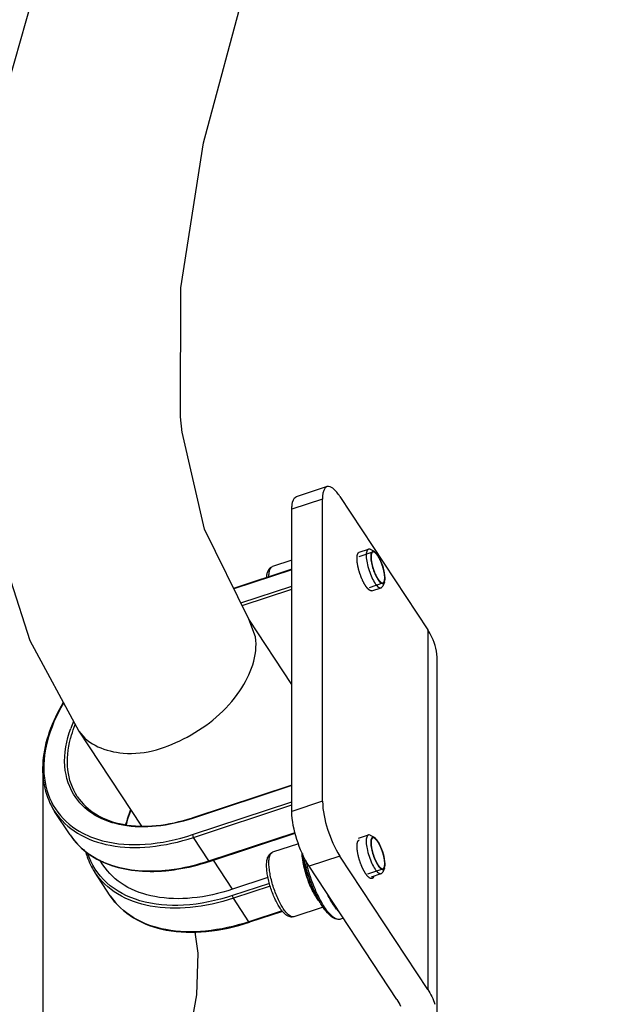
# Model space of a CAD drawing. Header units: millimetres. Extents: x 0 to 11890, y 0 to 8410.
# Tile 4 of 104: x 4379 to 4464, y 4861 to 5006. Entities that reach past the tile are written whole.
import ezdxf

# ---------------------------------------------------------------- set-up
doc = ezdxf.new("R2010")
doc.units = ezdxf.units.MM
doc.header["$LTSCALE"] = 653.95
doc.layers.get('0').update_dxf_attribs({"linetype": 'CONTINUOUS'})
for name, color, linetype in [('304105000085DXF_CONTINUOUS_LINE', 7, 'CONTINUOUS'), ('304109000016DXF_CONTINUOUS_LINE', 7, 'CONTINUOUS'), ('501023000027DXF_CONTINUOUS_LINE', 7, 'CONTINUOUS'), ('604006000006DXF_CONTINUOUS_LINE', 7, 'CONTINUOUS'), ('RB30-1-B-JSZL_DXF_DIMENSION', 7, 'CONTINUOUS'), ('RB30-1-BXIANDXF_CONTINUOUS_LINE', 7, 'CONTINUOUS')]:
    doc.layers.add(name, color=color, linetype=linetype)
doc.styles.get("Standard").update_dxf_attribs({"font": 'txt', "width": 0.7})
doc.dimstyles.new('DIMSTYLE_11', dxfattribs={"dimtxt": 70, "dimasz": 50, "dimexe": 1.5, "dimexo": 0, "dimgap": 1.75, "dimtad": 1, "dimdec": 1, "dimdsep": 46, "dimtxsty": 'Standard', "dimblk": '_FILLED', "dimblk1": '_FILLED', "dimblk2": '_FILLED', "dimcen": 0.09, "dimclrt": 5, "dimazin": 2, "dimtp": 0.5, "dimtm": 0.5, "dimtfac": 1, "dimtdec": 1, "dimtofl": 0, "dimtmove": 0, "dimatfit": 3, "dimldrblk": '_FILLED', "dimfxl": 0, "dimtolj": 1, "dimarcsym": 0})

# ---------------------------------------------------------------- blocks, each defined once
blk = doc.blocks.new('_FILLED')
at = {"color": 0, "linetype": 'ByBlock'}
blk.add_solid([(0, 0), (-1, 0.17), (-1, -0.17)], dxfattribs=at)
blk = doc.blocks.new('*D27')
at = {"layer": 'RB30-1-B-JSZL_DXF_DIMENSION', "color": 2, "linetype": 'Continuous'}
for p, q in [((4382.23, 4895.93), (4382.23, 4489.25)), ((4655.39, 4599.16), (4655.39, 4489.25)), ((4518.81, 4504.25), (4123.67, 4504.25)), ((4382.23, 4504.25), (4518.81, 4504.25)), ((4655.39, 4504.25), (4518.81, 4504.25))]:
    blk.add_line(p, q, dxfattribs=at)
at = {"layer": 'RB30-1-B-JSZL_DXF_DIMENSION', "color": 2, "linetype": 'Continuous', "xscale": 50, "yscale": 50, "zscale": 50, "rotation": 180}
blk.add_blockref('_FILLED', (4382.23, 4504.25), dxfattribs=at)
at = {"layer": 'RB30-1-B-JSZL_DXF_DIMENSION', "color": 2, "linetype": 'Continuous', "xscale": 50, "yscale": 50, "zscale": 50}
blk.add_blockref('_FILLED', (4655.39, 4504.25), dxfattribs=at)

msp = doc.modelspace()

# ---------------------------------------------------------------- linework, layer by layer
at = {"layer": '304105000085DXF_CONTINUOUS_LINE', "color": 7, "linetype": 'Continuous'}
for p, q in [((4424.146, 4937.66), (4419.614, 4936.165)), ((4426.025, 4936.204), (4438.988, 4916.546)), ((4423.489, 4891.259), (4423.489, 4935.807)), ((4418.958, 4889.765), (4418.958, 4934.312)), ((4440.394, 4799.164), (4440.394, 4912.063)), ((4438.988, 4863.513), (4426.025, 4883.171)), ((4434.457, 4862.019), (4421.493, 4881.677))]:
    msp.add_line(p, q, dxfattribs=at)
at = {"layer": '304105000085DXF_CONTINUOUS_LINE', "color": 9, "linetype": 'Continuous'}
for p, q in [((4423.489, 4935.807), (4418.958, 4934.312)), ((4438.988, 4916.546), (4438.988, 4863.513)), ((4423.489, 4891.259), (4418.958, 4889.765)), ((4426.025, 4883.171), (4421.493, 4881.677))]:
    msp.add_line(p, q, dxfattribs=at)
at = {"layer": '304105000085DXF_CONTINUOUS_LINE', "color": 7, "linetype": 'Continuous'}
for points, knots in [([(4424.146, 4937.66), (4424.037, 4937.624), (4423.481, 4937.168), (4423.489, 4936.372), (4423.489, 4935.807)], [0, 0, 0, 0, 0.1683808, 1, 1, 1, 1]), ([(4426.025, 4936.204), (4425.736, 4936.642), (4425.292, 4937.298), (4424.428, 4937.753), (4424.146, 4937.66)], [0, 0, 0, 0, 0.6389228, 1, 1, 1, 1]), ([(4418.958, 4934.312), (4418.958, 4934.55), (4418.983, 4935.178), (4419.204, 4936.03), (4419.614, 4936.165)], [0, 0, 0, 0, 0.354676, 1, 1, 1, 1]), ([(4440.394, 4912.063), (4440.394, 4913.231), (4440.001, 4914.833), (4439.215, 4916.203), (4438.988, 4916.546)], [0, 0, 0, 0, 0.7394022, 1, 1, 1, 1]), ([(4423.489, 4891.259), (4423.489, 4889.861), (4424.137, 4887.044), (4425.227, 4884.381), (4426.025, 4883.171)], [0, 0, 0, 0, 0.4908725, 1, 1, 1, 1]), ([(4421.493, 4881.677), (4420.695, 4882.887), (4419.606, 4885.55), (4418.958, 4888.367), (4418.958, 4889.765)], [0, 0, 0, 0, 0.5091275, 1, 1, 1, 1])]:
    msp.add_open_spline(points, degree=3, knots=knots, dxfattribs=at)
at = {"layer": '304105000085DXF_CONTINUOUS_LINE', "color": 2, "linetype": 'Continuous'}
for points, knots in [([(4430.768, 4922.284), (4430.753, 4922.284), (4430.722, 4922.284), (4430.684, 4922.284), (4430.653, 4922.284), (4430.63, 4922.284), (4430.611, 4922.284), (4430.598, 4922.284), (4430.59, 4922.284), (4430.585, 4922.283), (4430.578, 4922.287), (4430.569, 4922.291), (4430.554, 4922.3), (4430.532, 4922.311), (4430.505, 4922.324), (4430.479, 4922.338), (4430.452, 4922.351), (4430.426, 4922.365), (4430.403, 4922.376), (4430.388, 4922.384), (4430.379, 4922.389), (4430.373, 4922.391), (4430.365, 4922.399), (4430.356, 4922.407), (4430.339, 4922.423), (4430.314, 4922.445), (4430.285, 4922.472), (4430.256, 4922.498), (4430.227, 4922.525), (4430.198, 4922.551), (4430.174, 4922.574), (4430.157, 4922.589), (4430.147, 4922.598), (4430.14, 4922.604), (4430.132, 4922.615), (4430.122, 4922.627), (4430.103, 4922.651), (4430.077, 4922.683), (4430.046, 4922.723), (4430.005, 4922.775), (4429.963, 4922.828), (4429.927, 4922.874), (4429.909, 4922.897), (4429.898, 4922.91), (4429.891, 4922.919), (4429.883, 4922.932), (4429.873, 4922.949), (4429.855, 4922.978), (4429.819, 4923.035), (4429.767, 4923.117), (4429.716, 4923.2), (4429.68, 4923.257), (4429.659, 4923.29), (4429.643, 4923.314), (4429.629, 4923.344), (4429.608, 4923.382), (4429.573, 4923.45), (4429.523, 4923.547), (4429.473, 4923.644), (4429.438, 4923.711), (4429.418, 4923.75), (4429.403, 4923.778), (4429.389, 4923.811), (4429.371, 4923.854), (4429.338, 4923.929), (4429.291, 4924.037), (4429.245, 4924.144), (4429.212, 4924.219), (4429.194, 4924.263), (4429.179, 4924.294), (4429.167, 4924.33), (4429.15, 4924.376), (4429.12, 4924.457), (4429.078, 4924.573), (4429.036, 4924.69), (4429.006, 4924.771), (4428.99, 4924.817), (4428.976, 4924.852), (4428.967, 4924.887), (4428.953, 4924.934), (4428.929, 4925.015), (4428.894, 4925.132), (4428.859, 4925.248), (4428.835, 4925.33), (4428.821, 4925.376), (4428.81, 4925.411), (4428.803, 4925.445), (4428.792, 4925.491), (4428.774, 4925.571), (4428.747, 4925.685), (4428.72, 4925.799), (4428.702, 4925.879), (4428.691, 4925.925), (4428.682, 4925.96), (4428.678, 4925.991), (4428.671, 4926.035), (4428.659, 4926.11), (4428.641, 4926.218), (4428.624, 4926.325), (4428.611, 4926.401), (4428.605, 4926.443), (4428.599, 4926.477), (4428.597, 4926.505), (4428.594, 4926.545), (4428.589, 4926.614), (4428.582, 4926.693), (4428.576, 4926.772), (4428.571, 4926.831), (4428.568, 4926.88), (4428.565, 4926.915), (4428.563, 4926.934), (4428.562, 4926.95), (4428.563, 4926.961), (4428.563, 4926.978), (4428.564, 4927.007), (4428.566, 4927.064), (4428.568, 4927.13), (4428.57, 4927.196), (4428.571, 4927.246), (4428.572, 4927.287), (4428.573, 4927.316), (4428.574, 4927.332), (4428.574, 4927.345), (4428.576, 4927.354), (4428.578, 4927.367), (4428.583, 4927.39), (4428.589, 4927.422), (4428.597, 4927.461), (4428.604, 4927.5), (4428.611, 4927.539), (4428.619, 4927.578), (4428.625, 4927.61), (4428.629, 4927.633), (4428.632, 4927.646), (4428.633, 4927.656), (4428.637, 4927.662), (4428.642, 4927.671), (4428.649, 4927.687), (4428.66, 4927.709), (4428.673, 4927.736), (4428.687, 4927.763), (4428.7, 4927.79), (4428.713, 4927.817), (4428.724, 4927.839), (4428.731, 4927.855), (4428.736, 4927.863), (4428.739, 4927.871), (4428.744, 4927.874), (4428.75, 4927.879), (4428.761, 4927.887), (4428.777, 4927.898), (4428.795, 4927.912), (4428.82, 4927.931), (4428.852, 4927.954), (4428.876, 4927.973), (4428.889, 4927.982)], [0, 0, 0, 0, 0.015625, 0.03125, 0.0390625, 0.046875, 0.0546875, 0.0585938, 0.0605469, 0.0625, 0.0644531, 0.0664062, 0.0703125, 0.078125, 0.0859375, 0.09375, 0.1015625, 0.109375, 0.1171875, 0.1210938, 0.1230469, 0.125, 0.1269531, 0.1289062, 0.1328125, 0.140625, 0.1484375, 0.15625, 0.1640625, 0.171875, 0.1796875, 0.1835938, 0.1855469, 0.1875, 0.1894531, 0.1914062, 0.1953125, 0.203125, 0.2109375, 0.21875, 0.234375, 0.2421875, 0.2460938, 0.2480469, 0.25, 0.2519531, 0.2539062, 0.2578125, 0.265625, 0.28125, 0.296875, 0.3046875, 0.3085938, 0.3125, 0.3164062, 0.3203125, 0.328125, 0.34375, 0.359375, 0.3671875, 0.3710938, 0.375, 0.3789062, 0.3828125, 0.390625, 0.40625, 0.421875, 0.4296875, 0.4335938, 0.4375, 0.4414062, 0.4453125, 0.453125, 0.46875, 0.484375, 0.4921875, 0.4960938, 0.5, 0.5039062, 0.5078125, 0.515625, 0.53125, 0.546875, 0.5546875, 0.5585938, 0.5625, 0.5664062, 0.5703125, 0.578125, 0.59375, 0.609375, 0.6171875, 0.6210938, 0.625, 0.6289062, 0.6328125, 0.640625, 0.65625, 0.671875, 0.6796875, 0.6835938, 0.6875, 0.6914062, 0.6953125, 0.703125, 0.71875, 0.7265625, 0.734375, 0.7421875, 0.7460938, 0.7480469, 0.75, 0.7519531, 0.7539062, 0.7578125, 0.765625, 0.78125, 0.7890625, 0.796875, 0.8046875, 0.8085938, 0.8105469, 0.8125, 0.8144531, 0.8164062, 0.8203125, 0.828125, 0.8359375, 0.84375, 0.8515625, 0.859375, 0.8671875, 0.8710938, 0.8730469, 0.875, 0.8769531, 0.8789062, 0.8828125, 0.890625, 0.8984375, 0.90625, 0.9140625, 0.921875, 0.9296875, 0.9335938, 0.9355469, 0.9375, 0.9394531, 0.9414062, 0.9453125, 0.953125, 0.9609375, 0.96875, 0.984375, 1, 1, 1, 1]), ([(4430.332, 4879.996), (4430.298, 4880.03), (4430.248, 4880.08), (4430.18, 4880.146), (4430.138, 4880.188), (4430.104, 4880.222), (4430.084, 4880.241), (4430.066, 4880.266), (4430.048, 4880.29), (4430.025, 4880.32), (4429.999, 4880.357), (4429.963, 4880.405), (4429.918, 4880.465), (4429.874, 4880.526), (4429.842, 4880.568), (4429.827, 4880.589), (4429.818, 4880.601), (4429.809, 4880.617), (4429.798, 4880.636), (4429.78, 4880.666), (4429.749, 4880.72), (4429.704, 4880.796), (4429.651, 4880.887), (4429.606, 4880.962), (4429.575, 4881.017), (4429.557, 4881.045), (4429.54, 4881.082), (4429.519, 4881.125), (4429.484, 4881.196), (4429.442, 4881.284), (4429.391, 4881.39), (4429.348, 4881.479), (4429.318, 4881.54), (4429.301, 4881.576), (4429.286, 4881.615), (4429.267, 4881.663), (4429.236, 4881.741), (4429.197, 4881.837), (4429.151, 4881.953), (4429.112, 4882.05), (4429.08, 4882.127), (4429.06, 4882.187), (4429.041, 4882.248), (4429.001, 4882.369), (4428.954, 4882.51), (4428.909, 4882.651), (4428.881, 4882.732), (4428.861, 4882.811), (4428.835, 4882.91), (4428.804, 4883.029), (4428.773, 4883.148), (4428.748, 4883.246), (4428.728, 4883.316), (4428.722, 4883.355), (4428.711, 4883.412), (4428.695, 4883.499), (4428.673, 4883.614), (4428.655, 4883.71), (4428.64, 4883.787), (4428.63, 4883.845), (4428.62, 4883.893), (4428.617, 4883.927), (4428.612, 4883.98), (4428.603, 4884.059), (4428.592, 4884.164), (4428.583, 4884.251), (4428.576, 4884.321), (4428.572, 4884.364), (4428.567, 4884.4), (4428.567, 4884.423), (4428.567, 4884.445), (4428.567, 4884.49), (4428.567, 4884.557), (4428.568, 4884.647), (4428.568, 4884.722), (4428.568, 4884.774), (4428.568, 4884.804), (4428.568, 4884.826), (4428.567, 4884.846), (4428.57, 4884.858), (4428.572, 4884.875), (4428.579, 4884.914), (4428.588, 4884.973), (4428.598, 4885.032), (4428.605, 4885.079), (4428.611, 4885.114), (4428.616, 4885.144), (4428.619, 4885.167), (4428.622, 4885.182), (4428.623, 4885.194), (4428.627, 4885.203), (4428.634, 4885.217), (4428.646, 4885.245), (4428.665, 4885.286), (4428.683, 4885.326), (4428.698, 4885.359), (4428.709, 4885.383), (4428.718, 4885.404), (4428.726, 4885.419), (4428.732, 4885.437), (4428.746, 4885.445), (4428.767, 4885.462), (4428.794, 4885.482), (4428.836, 4885.515), (4428.868, 4885.539), (4428.889, 4885.556)], [0, 0, 0, 0, 0.03125, 0.046875, 0.0625, 0.0703125, 0.078125, 0.0820312, 0.0859375, 0.09375, 0.1015625, 0.109375, 0.125, 0.140625, 0.1484375, 0.1523438, 0.1542969, 0.15625, 0.1601562, 0.1640625, 0.171875, 0.1875, 0.203125, 0.21875, 0.2265625, 0.2304688, 0.234375, 0.2421875, 0.25, 0.265625, 0.28125, 0.296875, 0.3046875, 0.3085938, 0.3125, 0.3203125, 0.328125, 0.34375, 0.359375, 0.375, 0.3828125, 0.390625, 0.3984375, 0.40625, 0.4375, 0.453125, 0.4609375, 0.46875, 0.484375, 0.5, 0.515625, 0.53125, 0.5390625, 0.5429688, 0.546875, 0.5625, 0.578125, 0.59375, 0.6015625, 0.609375, 0.6171875, 0.6210938, 0.625, 0.640625, 0.65625, 0.671875, 0.6796875, 0.6875, 0.6914062, 0.6953125, 0.6992188, 0.703125, 0.71875, 0.734375, 0.75, 0.7578125, 0.7617188, 0.765625, 0.7695312, 0.7714844, 0.7734375, 0.78125, 0.796875, 0.8125, 0.8203125, 0.828125, 0.8359375, 0.8398438, 0.84375, 0.8457031, 0.8476562, 0.8515625, 0.859375, 0.875, 0.890625, 0.8984375, 0.90625, 0.9140625, 0.9179688, 0.921875, 0.9296875, 0.9375, 0.953125, 0.96875, 1, 1, 1, 1]), ([(4430.768, 4879.858), (4430.752, 4879.854), (4430.733, 4879.851), (4430.71, 4879.845), (4430.694, 4879.845), (4430.673, 4879.846), (4430.653, 4879.846), (4430.636, 4879.847), (4430.617, 4879.852), (4430.599, 4879.855), (4430.58, 4879.86), (4430.567, 4879.862), (4430.553, 4879.868), (4430.534, 4879.875), (4430.516, 4879.883), (4430.498, 4879.89), (4430.479, 4879.9), (4430.454, 4879.914), (4430.431, 4879.927), (4430.411, 4879.939), (4430.39, 4879.955), (4430.363, 4879.974), (4430.342, 4879.989), (4430.332, 4879.996)], [0, 0, 0, 0, 0.125, 0.15625, 0.1875, 0.25, 0.3125, 0.34375, 0.375, 0.4375, 0.46875, 0.5, 0.53125, 0.5625, 0.625, 0.65625, 0.6875, 0.75, 0.8125, 0.84375, 0.875, 0.9375, 1, 1, 1, 1]), ([(4431.036, 4880.229), (4431.028, 4880.205), (4431.019, 4880.176), (4431.008, 4880.14), (4430.999, 4880.119), (4430.988, 4880.094), (4430.977, 4880.068), (4430.968, 4880.048), (4430.957, 4880.031), (4430.946, 4880.013), (4430.935, 4879.995), (4430.927, 4879.981), (4430.918, 4879.972), (4430.906, 4879.958), (4430.895, 4879.944), (4430.883, 4879.93), (4430.87, 4879.919), (4430.854, 4879.907), (4430.838, 4879.893), (4430.825, 4879.884), (4430.801, 4879.874), (4430.783, 4879.865), (4430.768, 4879.858)], [0, 0, 0, 0, 0.125, 0.15625, 0.1875, 0.25, 0.3125, 0.34375, 0.375, 0.4375, 0.46875, 0.5, 0.53125, 0.5625, 0.625, 0.65625, 0.6875, 0.75, 0.8125, 0.84375, 0.875, 1, 1, 1, 1])]:
    msp.add_open_spline(points, degree=3, knots=knots, dxfattribs=at)
at = {"layer": '304105000085DXF_CONTINUOUS_LINE', "color": 7, "linetype": 'Continuous'}
for points in [[(4438.988, 4863.513), (4439.434, 4862.837), (4439.797, 4862.096), (4440.039, 4861.323)], [(4434.457, 4862.019), (4434.657, 4861.715), (4434.832, 4861.393), (4434.974, 4861.058)]]:
    msp.add_open_spline(points, degree=3, dxfattribs=at)
at = {"layer": '304109000016DXF_CONTINUOUS_LINE', "color": 7, "linetype": 'Continuous'}
for p, q in [((4418.958, 4925.473), (4410.367, 4922.64)), ((4418.958, 4893.653), (4404.337, 4888.832)), ((4386.26, 4886.306), (4383.978, 4889.767)), ((4406.807, 4882.397), (4419.449, 4886.566)), ((4391.103, 4881.868), (4390.628, 4882.588)), ((4392.177, 4877.334), (4389.894, 4880.795)), ((4415.435, 4880.002), (4410.221, 4878.282)), ((4417.572, 4875.024), (4412.723, 4873.425)), ((4426.549, 4874.011), (4426.105, 4873.864))]:
    msp.add_line(p, q, dxfattribs=at)
at = {"layer": '304109000016DXF_CONTINUOUS_LINE', "color": 9, "linetype": 'Continuous'}
for p, q in [((4418.958, 4925.391), (4410.402, 4922.57)), ((4411.422, 4920.502), (4418.958, 4922.987)), ((4411.612, 4920.118), (4418.958, 4922.541)), ((4418.958, 4893.571), (4404.304, 4888.739)), ((4404.304, 4886.335), (4418.958, 4891.167)), ((4404.431, 4885.931), (4418.958, 4890.721)), ((4406.713, 4882.47), (4419.424, 4886.661)), ((4406.713, 4882.47), (4404.431, 4885.931)), ((4410.221, 4878.282), (4407.382, 4882.587)), ((4415.636, 4879.149), (4410.221, 4877.363)), ((4415.757, 4878.742), (4410.347, 4876.959)), ((4412.63, 4873.498), (4410.347, 4876.959)), ((4417.508, 4875.107), (4412.63, 4873.498))]:
    msp.add_line(p, q, dxfattribs=at)
for centre, radius, start, end in [((4403.441, 4895.827), 18.175, 156.63475, 160.14703), ((4394.712, 4891.884), 10.127, 213.41803, 221.30204), ((4394.931, 4892.079), 10.419, 221.31571, 227.63579), ((4395.22, 4892.397), 10.849, 227.63974, 232.59062), ((4395.673, 4893.003), 11.606, 232.63095, 240.04721), ((4396.026, 4893.595), 12.295, 240.0008, 241.81837), ((4442.978, 4887.476), 22.524, 192.75819, 193.97201), ((4397.917, 4906.354), 25.373, 275.34364, 275.74643), ((4443.939, 4887.714), 23.513, 193.97095, 195.04977)]:
    msp.add_arc(centre, radius, start, end, dxfattribs=at)
at = {"layer": '304109000016DXF_CONTINUOUS_LINE', "color": 7, "linetype": 'Continuous'}
for centre, radius, start, end in [((4395.636, 4915.219), 27.784, 288.13142, 288.24892), ((4396.482, 4913.711), 32.972, 288.12269, 288.24892), ((4398.04, 4906.111), 25.198, 275.08032, 275.46634)]:
    msp.add_arc(centre, radius, start, end, dxfattribs=at)
for points, knots in [([(4385.235, 4905.796), (4384.406, 4904.416), (4383.056, 4901.633), (4382.06, 4897.311), (4382.277, 4893.23), (4383.294, 4890.804), (4383.978, 4889.767)], [0, 0, 0, 0, 0.2857405, 0.5445923, 0.7794983, 1, 1, 1, 1]), ([(4387.317, 4891.969), (4388.017, 4890.908), (4390.065, 4889.008), (4394.233, 4887.585), (4399.153, 4887.486), (4402.55, 4888.247), (4404.283, 4888.814)], [0, 0, 0, 0, 0.2072076, 0.437915, 0.7029247, 1, 1, 1, 1]), ([(4395.218, 4889.959), (4395.144, 4889.78), (4394.87, 4889.075), (4394.641, 4888.351), (4394.501, 4887.806)], [0, 0, 0, 0, 0.2561048, 1, 1, 1, 1]), ([(4386.26, 4886.306), (4386.901, 4885.334), (4388.585, 4883.551), (4391.94, 4881.767), (4395.944, 4880.876), (4398.795, 4880.881), (4400.271, 4881.012)], [0, 0, 0, 0, 0.2228996, 0.458761, 0.7166264, 1, 1, 1, 1]), ([(4388.522, 4883.862), (4388.596, 4883.588), (4388.929, 4882.515), (4389.433, 4881.495), (4389.894, 4880.795)], [0, 0, 0, 0, 0.2534854, 1, 1, 1, 1]), ([(4400.44, 4881.027), (4400.957, 4881.077), (4403.09, 4881.347), (4405.189, 4881.868), (4406.738, 4882.375)], [0, 0, 0, 0, 0.2416958, 1, 1, 1, 1]), ([(4421.029, 4881.556), (4420.92, 4881.969), (4420.789, 4882.518), (4420.682, 4883.072), (4420.657, 4883.207)], [0, 0, 0, 0, 0.7568583, 1, 1, 1, 1]), ([(4410.221, 4878.282), (4408.281, 4877.643), (4404.471, 4876.784), (4398.937, 4876.891), (4394.224, 4878.501), (4391.901, 4880.659), (4391.103, 4881.868)], [0, 0, 0, 0, 0.2950938, 0.5592409, 0.7906587, 1, 1, 1, 1]), ([(4423.064, 4876.453), (4422.853, 4876.824), (4422.014, 4878.456), (4421.392, 4880.196), (4421.029, 4881.556)], [0, 0, 0, 0, 0.2326971, 1, 1, 1, 1]), ([(4392.177, 4877.334), (4393.042, 4876.022), (4395.551, 4873.687), (4400.63, 4871.942), (4406.569, 4871.823), (4410.65, 4872.742), (4412.723, 4873.425)], [0, 0, 0, 0, 0.2111585, 0.443173, 0.7065722, 1, 1, 1, 1]), ([(4426.105, 4873.864), (4425.866, 4873.786), (4425.268, 4873.856), (4424.51, 4874.431), (4423.756, 4875.314), (4423.298, 4876.042), (4423.064, 4876.453)], [0, 0, 0, 0, 0.1782147, 0.391262, 0.6644832, 1, 1, 1, 1])]:
    msp.add_open_spline(points, degree=3, knots=knots, dxfattribs=at)
at = {"layer": '304109000016DXF_CONTINUOUS_LINE', "color": 9, "linetype": 'Continuous'}
for points, knots in [([(4385.287, 4905.701), (4384.239, 4903.933), (4382.646, 4900.372), (4382.069, 4894.825), (4383.741, 4889.911), (4386.226, 4887.655), (4387.612, 4886.843)], [0, 0, 0, 0, 0.2912069, 0.544863, 0.7724721, 1, 1, 1, 1]), ([(4387.08, 4891.79), (4386.139, 4893.13), (4385.004, 4896.673), (4385.709, 4900.234), (4386.346, 4902)], [0, 0, 0, 0, 0.4659901, 1, 1, 1, 1]), ([(4386.317, 4900.508), (4386.363, 4900.678), (4386.561, 4901.372), (4386.806, 4902.053), (4387.013, 4902.557)], [0, 0, 0, 0, 0.2445948, 1, 1, 1, 1]), ([(4387.317, 4891.969), (4386.555, 4893.125), (4385.572, 4896.022), (4385.918, 4899.013), (4386.317, 4900.508)], [0, 0, 0, 0, 0.4722442, 1, 1, 1, 1]), ([(4404.304, 4888.739), (4402.569, 4888.167), (4399.16, 4887.393), (4394.2, 4887.46), (4389.957, 4888.846), (4387.827, 4890.726), (4387.08, 4891.79)], [0, 0, 0, 0, 0.2944418, 0.5586175, 0.7905494, 1, 1, 1, 1]), ([(4383.978, 4889.767), (4384.831, 4888.473), (4387.316, 4886.165), (4392.359, 4884.442), (4398.28, 4884.327), (4402.356, 4885.247), (4404.431, 4885.931)], [0, 0, 0, 0, 0.2093413, 0.4407592, 0.704907, 1, 1, 1, 1]), ([(4395.167, 4890.013), (4395.092, 4889.829), (4394.815, 4889.107), (4394.585, 4888.366), (4394.447, 4887.807)], [0, 0, 0, 0, 0.2560067, 1, 1, 1, 1]), ([(4404.304, 4888.739), (4404.304, 4888.761), (4404.305, 4888.794), (4404.325, 4888.828), (4404.337, 4888.832)], [0, 0, 0, 0, 0.6273735, 1, 1, 1, 1]), ([(4387.612, 4886.843), (4388.68, 4886.217), (4391.828, 4884.982), (4397.629, 4884.637), (4402.046, 4885.591), (4404.304, 4886.335)], [0, 0, 0, 0, 0.216913, 0.583683, 1, 1, 1, 1]), ([(4410.221, 4877.363), (4407.883, 4876.592), (4403.312, 4875.624), (4396.744, 4876.116), (4391.425, 4878.783), (4389.371, 4881.97), (4388.838, 4883.618)], [0, 0, 0, 0, 0.299951, 0.5625496, 0.7889167, 1, 1, 1, 1]), ([(4390.219, 4882.757), (4390.91, 4882.387), (4394.086, 4881.053), (4397.648, 4880.846), (4400.28, 4881.092)], [0, 0, 0, 0, 0.2288172, 1, 1, 1, 1]), ([(4400.457, 4881.109), (4400.971, 4881.161), (4403.09, 4881.439), (4405.174, 4881.963), (4406.713, 4882.47)], [0, 0, 0, 0, 0.2416413, 1, 1, 1, 1]), ([(4406.713, 4882.47), (4406.721, 4882.458), (4406.743, 4882.428), (4406.782, 4882.389), (4406.807, 4882.397)], [0, 0, 0, 0, 0.3613043, 1, 1, 1, 1]), ([(4410.347, 4876.959), (4408.273, 4876.275), (4404.197, 4875.355), (4398.275, 4875.47), (4393.233, 4877.193), (4390.748, 4879.501), (4389.894, 4880.795)], [0, 0, 0, 0, 0.295093, 0.5592408, 0.7906587, 1, 1, 1, 1]), ([(4425.922, 4873.831), (4425.501, 4873.81), (4424.472, 4874.583), (4423.329, 4876.263), (4422.131, 4878.723), (4421.501, 4880.606), (4421.232, 4881.609)], [0, 0, 0, 0, 0.1348454, 0.3642448, 0.6676587, 1, 1, 1, 1]), ([(4412.63, 4873.498), (4410.555, 4872.814), (4406.479, 4871.895), (4400.557, 4872.009), (4395.515, 4873.733), (4393.03, 4876.041), (4392.177, 4877.334)], [0, 0, 0, 0, 0.295093, 0.5592408, 0.7906587, 1, 1, 1, 1]), ([(4425.878, 4875.004), (4425.729, 4875.161), (4425.061, 4875.955), (4424.54, 4876.861), (4424.172, 4877.592)], [0, 0, 0, 0, 0.2093732, 1, 1, 1, 1]), ([(4412.723, 4873.425), (4412.699, 4873.417), (4412.66, 4873.456), (4412.638, 4873.486), (4412.63, 4873.498)], [0, 0, 0, 0, 0.6386957, 1, 1, 1, 1])]:
    msp.add_open_spline(points, degree=3, knots=knots, dxfattribs=at)
for points in [[(4404.304, 4886.335), (4404.304, 4886.194), (4404.353, 4886.049), (4404.431, 4885.931)], [(4410.347, 4876.959), (4410.27, 4877.077), (4410.221, 4877.222), (4410.221, 4877.363)], [(4426.105, 4873.864), (4426.046, 4873.845), (4425.984, 4873.834), (4425.922, 4873.831)]]:
    msp.add_open_spline(points, degree=3, dxfattribs=at)
at = {"layer": '501023000027DXF_CONTINUOUS_LINE', "color": 7, "linetype": 'Continuous'}
for p, q in [((4428.889, 4927.982), (4430.248, 4928.43)), ((4431.12, 4928.059), (4430.562, 4928.375)), ((4418.958, 4926.813), (4416.118, 4925.877)), ((4432.607, 4923.549), (4432.347, 4922.963)), ((4430.768, 4922.284), (4432.127, 4922.732)), ((4428.805, 4885.811), (4430.248, 4886.287)), ((4431.12, 4885.915), (4430.562, 4886.231)), ((4419.931, 4884.991), (4416.118, 4883.734)), ((4432.607, 4881.406), (4432.347, 4880.82)), ((4430.684, 4880.113), (4432.127, 4880.589)), ((4423.568, 4875.661), (4419.25, 4874.237))]:
    msp.add_line(p, q, dxfattribs=at)
at = {"layer": '501023000027DXF_CONTINUOUS_LINE', "color": 2, "linetype": 'Continuous'}
for p, q in [((4428.898, 4927.353), (4430.889, 4928.01)), ((4430.401, 4922.795), (4432.393, 4923.451)), ((4430.139, 4880.565), (4432.393, 4881.308))]:
    msp.add_line(p, q, dxfattribs=at)
at = {"layer": '501023000027DXF_CONTINUOUS_LINE', "color": 7, "linetype": 'Continuous'}
for points, knots in [([(4430.248, 4928.43), (4430.118, 4928.387), (4429.979, 4928.132), (4429.924, 4927.771), (4429.911, 4927.196), (4430.031, 4926.357), (4430.316, 4925.294), (4430.719, 4924.27), (4431.122, 4923.523), (4431.474, 4923.069), (4431.734, 4922.812), (4431.997, 4922.689), (4432.127, 4922.732)], [0, 0, 0, 0, 0.0630293, 0.1116037, 0.1723273, 0.3241127, 0.5, 0.6758873, 0.8276727, 0.8883963, 0.9369707, 1, 1, 1, 1]), ([(4430.562, 4928.375), (4430.535, 4928.391), (4430.439, 4928.438), (4430.321, 4928.454), (4430.248, 4928.43)], [0, 0, 0, 0, 0.2935533, 1, 1, 1, 1]), ([(4430.858, 4928.105), (4430.749, 4928.069), (4430.634, 4927.857), (4430.588, 4927.555), (4430.577, 4927.076), (4430.677, 4926.377), (4430.914, 4925.491), (4431.251, 4924.638), (4431.586, 4924.016), (4431.88, 4923.637), (4432.096, 4923.423), (4432.315, 4923.321), (4432.424, 4923.356)], [0, 0, 0, 0, 0.0630293, 0.1116037, 0.1723273, 0.3241128, 0.5, 0.6758873, 0.8276727, 0.8883963, 0.9369707, 1, 1, 1, 1]), ([(4431.12, 4928.059), (4431.097, 4928.072), (4431.017, 4928.112), (4430.918, 4928.125), (4430.858, 4928.105)], [0, 0, 0, 0, 0.2935476, 1, 1, 1, 1]), ([(4432.607, 4923.549), (4432.662, 4923.675), (4432.711, 4924.009), (4432.67, 4924.828), (4432.386, 4925.976), (4431.931, 4927.069), (4431.477, 4927.751), (4431.239, 4927.991), (4431.12, 4928.059)], [0, 0, 0, 0, 0.0837797, 0.2009307, 0.5, 0.7990693, 0.9162204, 1, 1, 1, 1]), ([(4415.233, 4924.255), (4415.244, 4924.43), (4415.282, 4924.764), (4415.423, 4925.238), (4415.685, 4925.647), (4415.965, 4925.827), (4416.118, 4925.877)], [0, 0, 0, 0, 0.2692789, 0.5135394, 0.7521191, 1, 1, 1, 1]), ([(4432.127, 4922.732), (4432.15, 4922.74), (4432.249, 4922.788), (4432.312, 4922.886), (4432.347, 4922.963)], [0, 0, 0, 0, 0.2215539, 1, 1, 1, 1]), ([(4432.424, 4923.356), (4432.443, 4923.363), (4432.525, 4923.403), (4432.578, 4923.485), (4432.607, 4923.549)], [0, 0, 0, 0, 0.2215614, 1, 1, 1, 1]), ([(4430.248, 4886.287), (4430.118, 4886.244), (4429.979, 4885.989), (4429.924, 4885.627), (4429.911, 4885.053), (4430.031, 4884.213), (4430.316, 4883.15), (4430.719, 4882.127), (4431.122, 4881.38), (4431.474, 4880.926), (4431.734, 4880.668), (4431.997, 4880.546), (4432.127, 4880.589)], [0, 0, 0, 0, 0.0630293, 0.1116037, 0.1723273, 0.3241127, 0.5, 0.6758873, 0.8276727, 0.8883963, 0.9369707, 1, 1, 1, 1]), ([(4430.562, 4886.231), (4430.535, 4886.247), (4430.439, 4886.295), (4430.321, 4886.311), (4430.248, 4886.287)], [0, 0, 0, 0, 0.2935533, 1, 1, 1, 1]), ([(4430.858, 4885.961), (4430.749, 4885.926), (4430.634, 4885.713), (4430.588, 4885.412), (4430.577, 4884.933), (4430.677, 4884.233), (4430.914, 4883.347), (4431.251, 4882.495), (4431.586, 4881.872), (4431.88, 4881.494), (4432.096, 4881.279), (4432.315, 4881.177), (4432.424, 4881.213)], [0, 0, 0, 0, 0.0630293, 0.1116037, 0.1723273, 0.3241128, 0.5, 0.6758873, 0.8276727, 0.8883963, 0.9369707, 1, 1, 1, 1]), ([(4431.12, 4885.915), (4431.097, 4885.928), (4431.017, 4885.968), (4430.918, 4885.981), (4430.858, 4885.961)], [0, 0, 0, 0, 0.2935476, 1, 1, 1, 1]), ([(4432.607, 4881.406), (4432.662, 4881.531), (4432.711, 4881.865), (4432.67, 4882.684), (4432.386, 4883.833), (4431.931, 4884.925), (4431.477, 4885.608), (4431.239, 4885.847), (4431.12, 4885.915)], [0, 0, 0, 0, 0.0837797, 0.2009307, 0.5, 0.7990693, 0.9162204, 1, 1, 1, 1]), ([(4419.25, 4874.237), (4419.072, 4874.178), (4418.681, 4874.169), (4418.167, 4874.421), (4417.723, 4874.819), (4417.308, 4875.338), (4416.907, 4875.972), (4416.382, 4876.981), (4415.832, 4878.375), (4415.445, 4879.822), (4415.267, 4880.946), (4415.212, 4881.693), (4415.238, 4882.357), (4415.358, 4882.942), (4415.621, 4883.45), (4415.94, 4883.675), (4416.118, 4883.734)], [0, 0, 0, 0, 0.0488549, 0.0960383, 0.1462207, 0.2034785, 0.26886, 0.3414803, 0.5000063, 0.6585309, 0.7311497, 0.7965301, 0.8537865, 0.9039659, 0.9511426, 1, 1, 1, 1]), ([(4423.137, 4876.341), (4422.966, 4876.522), (4422.629, 4876.959), (4421.982, 4878.033), (4421.284, 4879.634), (4420.696, 4881.628), (4420.485, 4882.994), (4420.467, 4883.631)], [0, 0, 0, 0, 0.0949401, 0.2093126, 0.477181, 0.7573861, 1, 1, 1, 1]), ([(4432.127, 4880.589), (4432.15, 4880.596), (4432.249, 4880.644), (4432.312, 4880.743), (4432.347, 4880.82)], [0, 0, 0, 0, 0.2215539, 1, 1, 1, 1]), ([(4432.424, 4881.213), (4432.443, 4881.219), (4432.525, 4881.259), (4432.578, 4881.341), (4432.607, 4881.406)], [0, 0, 0, 0, 0.2215614, 1, 1, 1, 1])]:
    msp.add_open_spline(points, degree=3, knots=knots, dxfattribs=at)
at = {"layer": '501023000027DXF_CONTINUOUS_LINE', "color": 2, "linetype": 'Continuous'}
for points in [[(4430.889, 4928.01), (4430.88, 4928.003), (4430.86, 4927.988), (4430.835, 4927.97), (4430.816, 4927.956), (4430.801, 4927.945), (4430.789, 4927.936), (4430.78, 4927.929), (4430.775, 4927.925), (4430.771, 4927.924), (4430.769, 4927.917), (4430.765, 4927.911), (4430.759, 4927.898), (4430.747, 4927.873), (4430.729, 4927.838), (4430.711, 4927.802), (4430.699, 4927.777), (4430.693, 4927.765), (4430.689, 4927.758), (4430.686, 4927.753), (4430.685, 4927.745), (4430.683, 4927.734), (4430.68, 4927.716), (4430.672, 4927.68), (4430.662, 4927.629), (4430.652, 4927.577), (4430.645, 4927.541), (4430.642, 4927.523), (4430.64, 4927.512), (4430.638, 4927.506), (4430.638, 4927.495), (4430.637, 4927.482), (4430.637, 4927.458), (4430.635, 4927.411), (4430.633, 4927.344), (4430.631, 4927.277), (4430.629, 4927.231), (4430.629, 4927.203), (4430.627, 4927.184), (4430.63, 4927.16), (4430.632, 4927.13), (4430.636, 4927.075), (4430.642, 4926.998), (4430.649, 4926.92), (4430.653, 4926.866), (4430.655, 4926.835), (4430.656, 4926.813), (4430.661, 4926.786), (4430.667, 4926.752), (4430.676, 4926.692), (4430.69, 4926.606), (4430.704, 4926.52), (4430.714, 4926.46), (4430.719, 4926.425), (4430.723, 4926.4), (4430.73, 4926.372), (4430.738, 4926.335), (4430.753, 4926.271), (4430.774, 4926.18), (4430.795, 4926.089), (4430.81, 4926.025), (4430.819, 4925.988), (4430.824, 4925.961), (4430.833, 4925.933), (4430.844, 4925.895), (4430.864, 4925.828), (4430.892, 4925.734), (4430.92, 4925.639), (4430.943, 4925.563), (4430.959, 4925.506), (4430.98, 4925.451), (4431.006, 4925.378), (4431.039, 4925.287), (4431.072, 4925.195), (4431.099, 4925.123), (4431.118, 4925.067), (4431.141, 4925.016), (4431.171, 4924.947), (4431.208, 4924.861), (4431.246, 4924.775), (4431.272, 4924.715), (4431.287, 4924.68), (4431.297, 4924.654), (4431.31, 4924.631), (4431.326, 4924.6), (4431.354, 4924.546), (4431.394, 4924.468), (4431.434, 4924.391), (4431.462, 4924.336), (4431.478, 4924.306), (4431.489, 4924.281), (4431.502, 4924.262), (4431.519, 4924.235), (4431.548, 4924.188), (4431.59, 4924.121), (4431.632, 4924.054), (4431.661, 4924.007), (4431.676, 4923.984), (4431.684, 4923.97), (4431.691, 4923.96), (4431.697, 4923.953), (4431.705, 4923.942), (4431.719, 4923.924), (4431.748, 4923.888), (4431.789, 4923.836), (4431.83, 4923.784), (4431.858, 4923.748), (4431.872, 4923.73), (4431.88, 4923.72), (4431.887, 4923.711), (4431.892, 4923.707), (4431.9, 4923.699), (4431.914, 4923.687), (4431.941, 4923.662), (4431.98, 4923.626), (4432.019, 4923.59), (4432.046, 4923.565), (4432.06, 4923.553), (4432.067, 4923.546), (4432.073, 4923.539), (4432.078, 4923.538), (4432.086, 4923.534), (4432.098, 4923.527), (4432.123, 4923.514), (4432.158, 4923.496), (4432.194, 4923.478), (4432.218, 4923.465), (4432.231, 4923.458), (4432.238, 4923.455), (4432.243, 4923.451), (4432.248, 4923.452), (4432.254, 4923.452), (4432.265, 4923.452), (4432.28, 4923.452), (4432.299, 4923.452), (4432.324, 4923.452), (4432.355, 4923.452), (4432.38, 4923.451), (4432.393, 4923.451)], [(4432.393, 4923.451), (4432.402, 4923.459), (4432.422, 4923.473), (4432.447, 4923.491), (4432.466, 4923.506), (4432.481, 4923.517), (4432.493, 4923.526), (4432.502, 4923.532), (4432.507, 4923.536), (4432.511, 4923.538), (4432.513, 4923.544), (4432.517, 4923.551), (4432.523, 4923.563), (4432.535, 4923.588), (4432.553, 4923.624), (4432.571, 4923.659), (4432.583, 4923.684), (4432.589, 4923.696), (4432.593, 4923.704), (4432.596, 4923.708), (4432.597, 4923.717), (4432.599, 4923.727), (4432.602, 4923.745), (4432.61, 4923.781), (4432.62, 4923.833), (4432.63, 4923.884), (4432.637, 4923.92), (4432.64, 4923.938), (4432.642, 4923.949), (4432.644, 4923.956), (4432.644, 4923.967), (4432.645, 4923.98), (4432.645, 4924.003), (4432.647, 4924.05), (4432.649, 4924.117), (4432.651, 4924.184), (4432.653, 4924.231), (4432.653, 4924.258), (4432.655, 4924.277), (4432.652, 4924.301), (4432.65, 4924.332), (4432.646, 4924.386), (4432.64, 4924.464), (4432.633, 4924.541), (4432.629, 4924.595), (4432.627, 4924.626), (4432.626, 4924.649), (4432.621, 4924.675), (4432.616, 4924.709), (4432.606, 4924.77), (4432.592, 4924.856), (4432.578, 4924.942), (4432.568, 4925.002), (4432.563, 4925.036), (4432.559, 4925.062), (4432.552, 4925.09), (4432.544, 4925.126), (4432.529, 4925.19), (4432.508, 4925.281), (4432.487, 4925.373), (4432.472, 4925.436), (4432.463, 4925.473), (4432.458, 4925.5), (4432.449, 4925.529), (4432.438, 4925.567), (4432.418, 4925.633), (4432.39, 4925.728), (4432.362, 4925.823), (4432.339, 4925.898), (4432.323, 4925.956), (4432.302, 4926.01), (4432.276, 4926.083), (4432.243, 4926.174), (4432.21, 4926.266), (4432.183, 4926.339), (4432.164, 4926.395), (4432.141, 4926.445), (4432.111, 4926.514), (4432.074, 4926.6), (4432.036, 4926.686), (4432.01, 4926.747), (4431.995, 4926.781), (4431.985, 4926.808), (4431.972, 4926.83), (4431.956, 4926.861), (4431.928, 4926.915), (4431.888, 4926.993), (4431.848, 4927.07), (4431.82, 4927.125), (4431.804, 4927.156), (4431.793, 4927.18), (4431.78, 4927.199), (4431.763, 4927.226), (4431.734, 4927.273), (4431.692, 4927.34), (4431.65, 4927.407), (4431.621, 4927.454), (4431.606, 4927.478), (4431.598, 4927.491), (4431.591, 4927.502), (4431.585, 4927.509), (4431.577, 4927.519), (4431.563, 4927.537), (4431.534, 4927.574), (4431.493, 4927.625), (4431.453, 4927.677), (4431.424, 4927.713), (4431.41, 4927.732), (4431.402, 4927.742), (4431.395, 4927.75), (4431.39, 4927.755), (4431.382, 4927.762), (4431.368, 4927.775), (4431.341, 4927.8), (4431.302, 4927.835), (4431.263, 4927.871), (4431.236, 4927.896), (4431.223, 4927.909), (4431.215, 4927.916), (4431.209, 4927.922), (4431.204, 4927.924), (4431.197, 4927.928), (4431.184, 4927.934), (4431.159, 4927.947), (4431.124, 4927.965), (4431.088, 4927.984), (4431.064, 4927.996), (4431.051, 4928.003), (4431.044, 4928.006), (4431.039, 4928.01), (4431.034, 4928.009), (4431.028, 4928.01), (4431.017, 4928.009), (4431.002, 4928.01), (4430.983, 4928.01), (4430.958, 4928.01), (4430.927, 4928.01), (4430.902, 4928.01), (4430.889, 4928.01)], [(4430.889, 4885.866), (4430.88, 4885.859), (4430.86, 4885.845), (4430.835, 4885.827), (4430.816, 4885.812), (4430.801, 4885.801), (4430.789, 4885.792), (4430.78, 4885.786), (4430.775, 4885.782), (4430.771, 4885.78), (4430.769, 4885.774), (4430.765, 4885.767), (4430.759, 4885.754), (4430.747, 4885.73), (4430.729, 4885.694), (4430.711, 4885.659), (4430.699, 4885.634), (4430.693, 4885.621), (4430.689, 4885.614), (4430.686, 4885.61), (4430.685, 4885.601), (4430.683, 4885.591), (4430.68, 4885.573), (4430.672, 4885.537), (4430.662, 4885.485), (4430.652, 4885.434), (4430.645, 4885.397), (4430.642, 4885.379), (4430.64, 4885.369), (4430.638, 4885.362), (4430.638, 4885.351), (4430.637, 4885.338), (4430.637, 4885.314), (4430.635, 4885.268), (4430.633, 4885.201), (4430.631, 4885.134), (4430.629, 4885.087), (4430.629, 4885.06), (4430.627, 4885.041), (4430.63, 4885.017), (4430.632, 4884.986), (4430.636, 4884.932), (4430.642, 4884.854), (4430.649, 4884.777), (4430.653, 4884.723), (4430.655, 4884.691), (4430.656, 4884.669), (4430.661, 4884.642), (4430.667, 4884.608), (4430.676, 4884.548), (4430.69, 4884.462), (4430.704, 4884.376), (4430.714, 4884.316), (4430.719, 4884.281), (4430.723, 4884.256), (4430.73, 4884.228), (4430.738, 4884.192), (4430.753, 4884.128), (4430.774, 4884.037), (4430.795, 4883.945), (4430.81, 4883.881), (4430.819, 4883.845), (4430.824, 4883.818), (4430.833, 4883.789), (4430.844, 4883.751), (4430.864, 4883.685), (4430.892, 4883.59), (4430.92, 4883.495), (4430.943, 4883.42), (4430.959, 4883.362), (4430.98, 4883.308), (4431.006, 4883.235), (4431.039, 4883.143), (4431.072, 4883.052), (4431.099, 4882.979), (4431.118, 4882.923), (4431.141, 4882.873), (4431.171, 4882.803), (4431.208, 4882.718), (4431.246, 4882.632), (4431.272, 4882.571), (4431.287, 4882.537), (4431.297, 4882.51), (4431.31, 4882.488), (4431.326, 4882.457), (4431.354, 4882.402), (4431.394, 4882.325), (4431.434, 4882.247), (4431.462, 4882.193), (4431.478, 4882.162), (4431.489, 4882.138), (4431.502, 4882.119), (4431.519, 4882.092), (4431.548, 4882.045), (4431.59, 4881.978), (4431.632, 4881.911), (4431.661, 4881.864), (4431.676, 4881.84), (4431.684, 4881.827), (4431.691, 4881.816), (4431.697, 4881.809), (4431.705, 4881.798), (4431.719, 4881.78), (4431.748, 4881.744), (4431.789, 4881.692), (4431.83, 4881.641), (4431.858, 4881.604), (4431.872, 4881.586), (4431.88, 4881.576), (4431.887, 4881.567), (4431.892, 4881.563), (4431.9, 4881.556), (4431.914, 4881.543), (4431.941, 4881.518), (4431.98, 4881.482), (4432.019, 4881.447), (4432.046, 4881.422), (4432.06, 4881.409), (4432.067, 4881.402), (4432.073, 4881.396), (4432.078, 4881.394), (4432.086, 4881.39), (4432.098, 4881.384), (4432.123, 4881.371), (4432.158, 4881.353), (4432.194, 4881.334), (4432.218, 4881.321), (4432.231, 4881.315), (4432.238, 4881.311), (4432.243, 4881.308), (4432.248, 4881.309), (4432.254, 4881.308), (4432.265, 4881.308), (4432.28, 4881.308), (4432.299, 4881.308), (4432.324, 4881.308), (4432.355, 4881.308), (4432.38, 4881.308), (4432.393, 4881.308)], [(4432.393, 4881.308), (4432.402, 4881.315), (4432.422, 4881.33), (4432.447, 4881.348), (4432.466, 4881.362), (4432.481, 4881.373), (4432.493, 4881.382), (4432.502, 4881.388), (4432.507, 4881.392), (4432.511, 4881.394), (4432.513, 4881.4), (4432.517, 4881.407), (4432.523, 4881.42), (4432.535, 4881.445), (4432.553, 4881.48), (4432.571, 4881.516), (4432.583, 4881.541), (4432.589, 4881.553), (4432.593, 4881.56), (4432.596, 4881.565), (4432.597, 4881.573), (4432.599, 4881.583), (4432.602, 4881.602), (4432.61, 4881.638), (4432.62, 4881.689), (4432.63, 4881.741), (4432.637, 4881.777), (4432.64, 4881.795), (4432.642, 4881.805), (4432.644, 4881.812), (4432.644, 4881.823), (4432.645, 4881.836), (4432.645, 4881.86), (4432.647, 4881.907), (4432.649, 4881.974), (4432.651, 4882.041), (4432.653, 4882.087), (4432.653, 4882.114), (4432.655, 4882.133), (4432.652, 4882.158), (4432.65, 4882.188), (4432.646, 4882.243), (4432.64, 4882.32), (4432.633, 4882.398), (4432.629, 4882.452), (4432.627, 4882.483), (4432.626, 4882.505), (4432.621, 4882.532), (4432.616, 4882.566), (4432.606, 4882.626), (4432.592, 4882.712), (4432.578, 4882.798), (4432.568, 4882.858), (4432.563, 4882.893), (4432.559, 4882.918), (4432.552, 4882.946), (4432.544, 4882.982), (4432.529, 4883.046), (4432.508, 4883.138), (4432.487, 4883.229), (4432.472, 4883.293), (4432.463, 4883.329), (4432.458, 4883.356), (4432.449, 4883.385), (4432.438, 4883.423), (4432.418, 4883.49), (4432.39, 4883.584), (4432.362, 4883.679), (4432.339, 4883.755), (4432.323, 4883.812), (4432.302, 4883.866), (4432.276, 4883.94), (4432.243, 4884.031), (4432.21, 4884.122), (4432.183, 4884.195), (4432.164, 4884.251), (4432.141, 4884.302), (4432.111, 4884.371), (4432.074, 4884.457), (4432.036, 4884.543), (4432.01, 4884.603), (4431.995, 4884.637), (4431.985, 4884.664), (4431.972, 4884.686), (4431.956, 4884.718), (4431.928, 4884.772), (4431.888, 4884.85), (4431.848, 4884.927), (4431.82, 4884.981), (4431.804, 4885.012), (4431.793, 4885.036), (4431.78, 4885.055), (4431.763, 4885.083), (4431.734, 4885.129), (4431.692, 4885.197), (4431.65, 4885.264), (4431.621, 4885.311), (4431.606, 4885.334), (4431.598, 4885.347), (4431.591, 4885.358), (4431.585, 4885.365), (4431.577, 4885.376), (4431.563, 4885.394), (4431.534, 4885.43), (4431.493, 4885.482), (4431.453, 4885.534), (4431.424, 4885.57), (4431.41, 4885.588), (4431.402, 4885.598), (4431.395, 4885.607), (4431.39, 4885.611), (4431.382, 4885.619), (4431.368, 4885.631), (4431.341, 4885.656), (4431.302, 4885.692), (4431.263, 4885.728), (4431.236, 4885.753), (4431.223, 4885.765), (4431.215, 4885.772), (4431.209, 4885.778), (4431.204, 4885.78), (4431.197, 4885.784), (4431.184, 4885.79), (4431.159, 4885.803), (4431.124, 4885.822), (4431.088, 4885.84), (4431.064, 4885.853), (4431.051, 4885.86), (4431.044, 4885.863), (4431.039, 4885.867), (4431.034, 4885.866), (4431.028, 4885.866), (4431.017, 4885.866), (4431.002, 4885.866), (4430.983, 4885.866), (4430.958, 4885.866), (4430.927, 4885.866), (4430.902, 4885.866), (4430.889, 4885.866)]]:
    msp.add_open_spline(points, degree=3, knots=[0, 0, 0, 0, 0.015625, 0.03125, 0.0390625, 0.046875, 0.0546875, 0.0585938, 0.0605469, 0.0625, 0.0644531, 0.0664062, 0.0703125, 0.078125, 0.09375, 0.109375, 0.1171875, 0.1210938, 0.1230469, 0.125, 0.1269531, 0.1289062, 0.1328125, 0.140625, 0.15625, 0.171875, 0.1796875, 0.1835938, 0.1855469, 0.1875, 0.1894531, 0.1914062, 0.1953125, 0.203125, 0.21875, 0.234375, 0.2421875, 0.2460938, 0.25, 0.2539062, 0.2578125, 0.265625, 0.28125, 0.296875, 0.3046875, 0.3085938, 0.3125, 0.3164062, 0.3203125, 0.328125, 0.34375, 0.359375, 0.3671875, 0.3710938, 0.375, 0.3789062, 0.3828125, 0.390625, 0.40625, 0.421875, 0.4296875, 0.4335938, 0.4375, 0.4414062, 0.4453125, 0.453125, 0.46875, 0.484375, 0.4921875, 0.5, 0.5078125, 0.515625, 0.53125, 0.546875, 0.5546875, 0.5625, 0.5703125, 0.578125, 0.59375, 0.609375, 0.6171875, 0.6210938, 0.625, 0.6289062, 0.6328125, 0.640625, 0.65625, 0.671875, 0.6796875, 0.6835938, 0.6875, 0.6914062, 0.6953125, 0.703125, 0.71875, 0.734375, 0.7421875, 0.7460938, 0.7480469, 0.75, 0.7519531, 0.7539062, 0.7578125, 0.765625, 0.78125, 0.796875, 0.8046875, 0.8085938, 0.8105469, 0.8125, 0.8144531, 0.8164062, 0.8203125, 0.828125, 0.84375, 0.859375, 0.8671875, 0.8710938, 0.8730469, 0.875, 0.8769531, 0.8789062, 0.8828125, 0.890625, 0.90625, 0.921875, 0.9296875, 0.9335938, 0.9355469, 0.9375, 0.9394531, 0.9414062, 0.9453125, 0.953125, 0.9609375, 0.96875, 0.984375, 1, 1, 1, 1], dxfattribs=at)
at = {"layer": '501023000027DXF_CONTINUOUS_LINE', "color": 9, "linetype": 'Continuous'}
for points, knots in [([(4415.571, 4924.359), (4415.572, 4924.554), (4415.59, 4924.906), (4415.687, 4925.368), (4415.849, 4925.709), (4416.029, 4925.848), (4416.118, 4925.877)], [0, 0, 0, 0, 0.3445784, 0.6211829, 0.8329546, 1, 1, 1, 1]), ([(4419.25, 4874.237), (4419.152, 4874.204), (4418.901, 4874.218), (4418.541, 4874.431), (4418.156, 4874.8), (4417.755, 4875.322), (4417.349, 4875.98), (4416.805, 4877.041), (4416.232, 4878.506), (4415.821, 4880.025), (4415.627, 4881.201), (4415.562, 4881.972), (4415.574, 4882.631), (4415.664, 4883.155), (4415.827, 4883.542), (4416.021, 4883.702), (4416.118, 4883.734)], [0, 0, 0, 0, 0.0280579, 0.0645683, 0.1129573, 0.1734483, 0.2447604, 0.3247794, 0.5, 0.6752208, 0.7552398, 0.8265518, 0.8870428, 0.9354317, 0.9719421, 1, 1, 1, 1])]:
    msp.add_open_spline(points, degree=3, knots=knots, dxfattribs=at)
at = {"layer": '604006000006DXF_CONTINUOUS_LINE', "color": 7, "linetype": 'Continuous'}
msp.add_open_spline([(4420.506, 4883.548), (4420.531, 4882.933), (4420.739, 4881.622), (4421.302, 4879.703), (4421.965, 4878.156), (4422.581, 4877.099), (4422.903, 4876.658), (4423.067, 4876.47)], degree=3, knots=[0, 0, 0, 0, 0.2420593, 0.5191285, 0.7859258, 0.9018156, 1, 1, 1, 1], dxfattribs=at)
at = {"layer": 'RB30-1-BXIANDXF_CONTINUOUS_LINE', "color": 7, "linetype": 'Continuous'}
for p, q in [((4418.958, 4908.473), (4412.6, 4918.114)), ((4387.553, 4901.601), (4396.781, 4887.608)), ((4404.668, 4871.925), (4404.699, 4871.777))]:
    msp.add_line(p, q, dxfattribs=at)
at = {"layer": 'RB30-1-BXIANDXF_CONTINUOUS_LINE', "color": 9, "linetype": 'Continuous'}
msp.add_line((4413.588, 4915.491), (4412.606, 4918.105), dxfattribs=at)
at = {"layer": 'RB30-1-BXIANDXF_CONTINUOUS_LINE', "color": 7, "linetype": 'Continuous'}
for points in [[(4446.207, 5188.473), (4437.924, 5161.94), (4424.748, 5127.053), (4410.623, 5092.428), (4397.065, 5058.777), (4385.558, 5026.951), (4377.205, 4997.415), (4372.723, 4970.108), (4372.681, 4944.96), (4373.023, 4941.892)], [(4402.795, 4945.613), (4402.537, 4947.936), (4402.561, 4966.956), (4405.92, 4988.342), (4412.147, 5011.598), (4420.638, 5036.348), (4430.856, 5062.615), (4442.383, 5090.772), (4454.743, 5121.312), (4460.172, 5135.881)], [(4412.606, 4918.105), (4406.052, 4931.382), (4402.789, 4945.66)], [(4373.01, 4941.996), (4374.647, 4932.445), (4380.297, 4914.968), (4387.553, 4901.601)], [(4404.663, 4871.964), (4405.077, 4868.853), (4404.897, 4862.706), (4403.853, 4856.953), (4402.441, 4851.406), (4401.08, 4845.797), (4400.28, 4839.457)]]:
    msp.add_lwpolyline(points, dxfattribs=at)
at = {"layer": 'RB30-1-BXIANDXF_CONTINUOUS_LINE', "color": 9, "linetype": 'Continuous'}
msp.add_open_spline([(4387.556, 4901.598), (4388.889, 4899.572), (4395.087, 4897.25), (4404.009, 4900.321), (4411.474, 4906.349), (4413.999, 4912.764), (4413.588, 4915.491)], degree=3, knots=[0, 0, 0, 0, 0.2042767, 0.4776209, 0.7677849, 1, 1, 1, 1], dxfattribs=at)

# ---------------------------------------------------------------- dimensions: what is measured, and where the dimension line sits
at = {"layer": 'RB30-1-B-JSZL_DXF_DIMENSION', "color": 2, "linetype": 'Continuous'}
dim = msp.add_linear_dim(base=(4382.226, 4504.254), p1=(4655.394, 4599.164), p2=(4382.226, 4895.933), angle=180, dimstyle='DIMSTYLE_11', dxfattribs=at)
dim.commit()
dim.dimension.update_dxf_attribs({"geometry": '*D27', "text_midpoint": (4123.67, 4504.254), "dimtype": 160})

doc.saveas('drawing.dxf')
